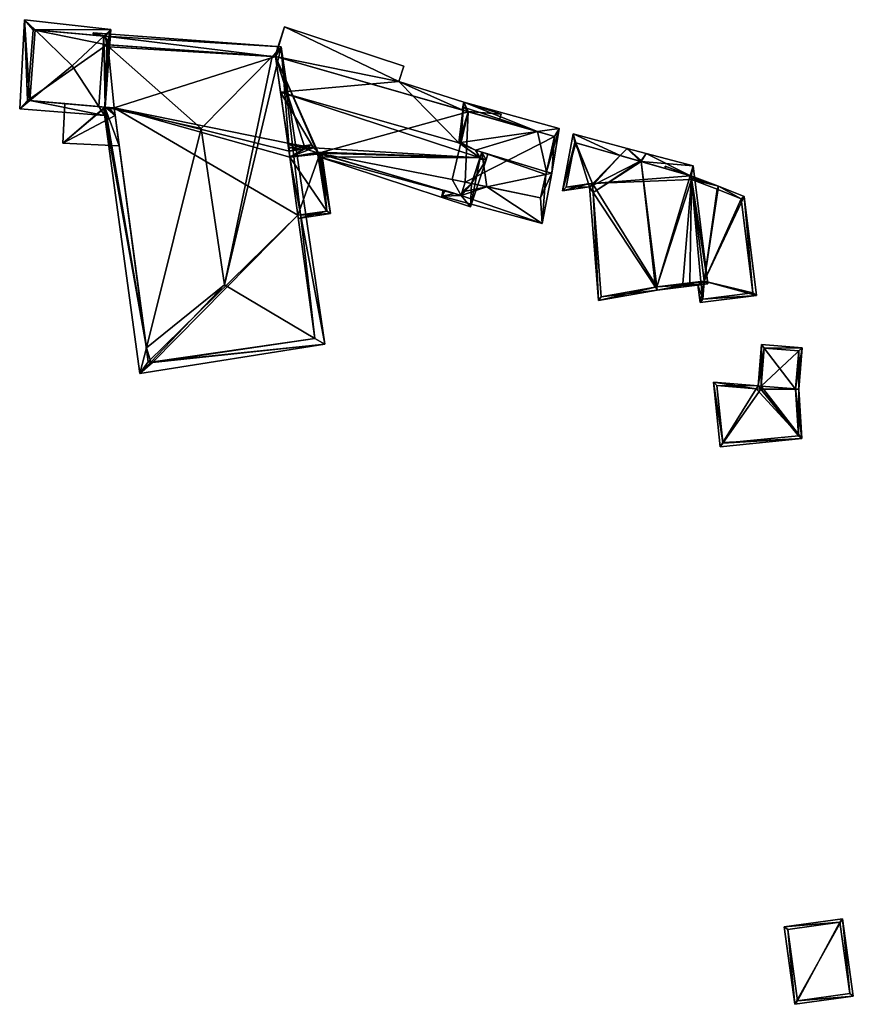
# Model space of a CAD drawing. Header units: inches. Extents: x 2558739 to 2563058, y 1133992 to 1137021.
# Tile 42 of 97: x 2560874 to 2560940, y 1134529 to 1134607. Entities that reach past the tile are written whole.
import ezdxf

# ---------------------------------------------------------------- set-up
doc = ezdxf.new("R2010")
doc.units = ezdxf.units.IN
doc.header["$MEASUREMENT"] = 0
for name, color, linetype in [('Gebaeude Einzelhaus', 10, 'Continuous'), ('Offenes Gebaeude', 10, 'Continuous'), ('Sakraler Turm', 10, 'Continuous'), ('Sakrales Gebaeude', 10, 'Continuous')]:
    doc.layers.add(name, color=color, linetype=linetype)

msp = doc.modelspace()

# ---------------------------------------------------------------- meshes
at = {"layer": 'Gebaeude Einzelhaus'}
mesh = msp.add_polyface(dxfattribs=at)
corners = [(2560893.898, 1134604.541, 391.039), (2560894.625, 1134606.894, 389.265), (2560893.851, 1134604.544, 391.047), (2560903.691, 1134602.556, 390.189), (2560904.092, 1134603.774, 389.265), (2560894.304, 1134601.722, 392.876), (2560908.444, 1134597.703, 392.437), (2560910.13, 1134596.506, 392.876), (2560910.283, 1134596.971, 392.524), (2560910.603, 1134596.35, 392.876), (2560909.772, 1134597.134, 392.527), (2560909.77, 1134597.135, 392.527), (2560910.758, 1134596.819, 392.52), (2560909.188, 1134600.173, 390.58), (2560908.593, 1134597.64, 392.446), (2560908.85, 1134600.918, 390.146), (2560909.19, 1134600.18, 390.575), (2560911.799, 1134599.981, 390.123), (2560911.632, 1134599.475, 390.507), (2560896.935, 1134597.319, 390.586), (2560897.298, 1134596.97, 390.438), (2560894.888, 1134597.671, 390.378), (2560896.258, 1134597.22, 390.378), (2560897.312, 1134596.876, 390.38), (2560897.354, 1134596.589, 390.203), (2560909.375, 1134592.628, 390.203), (2560895.69, 1134597.138, 390.203), (2560894.929, 1134597.389, 390.203), (2560909.458, 1134594.473, 391.416), (2560908.628, 1134593.541, 390.635), (2560908.938, 1134594.581, 391.375), (2560897.433, 1134596.84, 390.383), (2560910.1, 1134596.415, 392.811), (2560908.774, 1134600.291, 390.592), (2560908.778, 1134600.29, 390.592), (2560909.458, 1134594.473, 390.981), (2560893.898, 1134604.541, 383.087), (2560909.188, 1134600.173, 383.087), (2560894.888, 1134597.671, 383.087), (2560896.258, 1134597.22, 383.087), (2560897.312, 1134596.876, 383.087), (2560908.628, 1134593.541, 383.087), (2560908.628, 1134593.541, 390.29), (2560908.938, 1134594.581, 390.952), (2560908.938, 1134594.581, 383.087), (2560897.228, 1134596.901, 383.087), (2560907.926, 1134594.807, 383.087)]
mesh.append_faces([[corners[k] for k in face] for face in [(7, 9, 32), (34, 16, 13), (16, 17, 18), (33, 15, 34), (34, 15, 16), (16, 15, 17), (33, 3, 15), (3, 1, 4), (33, 0, 3), (3, 0, 1), (9, 8, 12), (9, 7, 8), (31, 24, 23), (25, 28, 9), (9, 28, 32), (31, 29, 24), (24, 29, 25), (25, 29, 28), (28, 29, 30), (26, 21, 22), (26, 27, 21), (1, 0, 2), (22, 21, 26), (26, 21, 27), (7, 25, 9), (7, 24, 25), (7, 23, 24), (7, 20, 23), (22, 19, 21), (21, 19, 5), (5, 19, 7), (7, 19, 20), (15, 16, 17), (17, 16, 18), (15, 13, 16), (3, 6, 15), (15, 6, 13), (13, 6, 14), (8, 9, 12), (6, 7, 11), (11, 7, 10), (10, 7, 8), (8, 7, 9), (3, 5, 6), (6, 5, 7), (3, 0, 5), (4, 1, 3), (3, 1, 0), (0, 1, 2)]], dxfattribs={"color": 13})
mesh.append_faces([[corners[k] for k in face] for face in [(40, 46, 41), (41, 46, 44), (40, 37, 46), (40, 36, 37), (36, 39, 38), (40, 45, 36), (36, 45, 39), (30, 35, 28), (30, 43, 35), (43, 42, 44), (44, 42, 41), (30, 29, 43), (43, 29, 42), (31, 42, 29), (31, 41, 42), (31, 40, 41), (31, 23, 40), (21, 39, 22), (21, 38, 39), (37, 34, 13), (36, 33, 37), (37, 33, 34), (36, 0, 33), (32, 8, 7), (32, 28, 8), (8, 28, 35)]], dxfattribs={"color": 41})
mesh = msp.add_polyface(dxfattribs=at)
corners = [(2560908.806, 1134600.537, 390.417), (2560908.85, 1134600.918, 390.146), (2560908.707, 1134600.31, 390.589), (2560908.809, 1134600.536, 390.417), (2560914.689, 1134598.593, 390.915), (2560916.403, 1134598.837, 390.497), (2560908.774, 1134600.291, 390.592), (2560908.778, 1134600.29, 390.592), (2560908.613, 1134597.727, 392.396), (2560908.444, 1134597.703, 392.437), (2560909.458, 1134594.473, 390.981), (2560908.938, 1134594.581, 390.952), (2560908.709, 1134593.813, 390.483), (2560910.675, 1134594.221, 391.049), (2560910.283, 1134596.971, 392.524), (2560915.342, 1134595.188, 392.394), (2560915.394, 1134595.415, 392.531), (2560915.817, 1134595.286, 392.531), (2560909.772, 1134597.134, 392.527), (2560907.369, 1134593.912, 390.307), (2560907.1, 1134593.48, 390.019), (2560908.119, 1134593.691, 390.312), (2560907.212, 1134593.958, 390.306), (2560909.77, 1134597.135, 392.527), (2560908.628, 1134593.541, 390.29), (2560915.042, 1134591.314, 389.787), (2560909.19, 1134600.18, 390.609), (2560908.593, 1134597.64, 392.446), (2560914.918, 1134593.341, 391.109), (2560916.035, 1134598.204, 390.903), (2560908.938, 1134594.581, 383.087), (2560914.918, 1134593.341, 383.087), (2560916.035, 1134598.204, 383.087), (2560909.19, 1134600.18, 383.087), (2560909.19, 1134600.18, 390.575), (2560909.188, 1134600.173, 390.58), (2560909.188, 1134600.173, 383.087), (2560907.926, 1134594.807, 383.087)]
mesh.append_faces([[corners[k] for k in face] for face in [(15, 16, 17), (29, 17, 16), (4, 5, 29), (29, 5, 17), (25, 28, 17), (17, 28, 15), (25, 13, 28), (20, 24, 25), (25, 24, 13), (13, 24, 12), (20, 21, 24), (8, 27, 9), (12, 10, 13), (12, 11, 10), (21, 20, 19), (19, 20, 22), (2, 0, 6), (7, 8, 9), (3, 26, 7), (7, 26, 8), (2, 1, 0), (0, 1, 3), (3, 1, 26), (26, 1, 4), (4, 1, 5), (13, 25, 15), (15, 25, 17), (13, 24, 25), (25, 24, 20), (20, 24, 21), (13, 12, 24), (23, 8, 9), (16, 4, 18), (18, 4, 23), (23, 4, 8), (16, 5, 4), (16, 17, 5), (22, 20, 19), (19, 20, 21), (14, 16, 18), (14, 15, 16), (16, 15, 17), (10, 13, 14), (14, 13, 15), (10, 12, 13), (10, 11, 12), (4, 7, 8), (8, 7, 9), (4, 3, 7), (0, 2, 6), (5, 1, 4), (4, 1, 3), (3, 1, 0), (0, 1, 2)]], dxfattribs={"color": 13})
mesh.append_faces([[corners[k] for k in face] for face in [(32, 36, 33), (31, 30, 32), (32, 30, 36), (36, 30, 37), (8, 35, 27), (35, 34, 36), (36, 34, 33), (8, 26, 35), (35, 26, 34), (26, 4, 34), (34, 4, 33), (33, 4, 32), (32, 4, 29), (15, 29, 16), (29, 31, 32), (15, 28, 29), (29, 28, 31), (13, 31, 28), (10, 30, 13), (13, 30, 31), (10, 11, 30)]], dxfattribs={"color": 41})
mesh = msp.add_polyface(dxfattribs=at)
corners = [(2560919.094, 1134593.773, 393.554), (2560918.81, 1134594.205, 393.359), (2560919.513, 1134585.21, 393.406), (2560924.034, 1134586.257, 396.952), (2560924.183, 1134586.03, 397.054), (2560924.152, 1134586.278, 397.054), (2560928.18, 1134586.53, 393.958), (2560927.014, 1134595.869, 393.958), (2560922.911, 1134596.216, 397.055), (2560923.3, 1134596.855, 396.698), (2560922.904, 1134596.275, 397.055), (2560922.832, 1134596.239, 396.99), (2560919.051, 1134594.327, 393.576), (2560921.793, 1134597.256, 396.301), (2560918.735, 1134594.446, 393.343), (2560919.042, 1134594.442, 393.588), (2560917.724, 1134597.715, 393.122), (2560921.246, 1134596.697, 395.762), (2560917.506, 1134598.419, 393.075), (2560916.655, 1134593.888, 392.555), (2560919.741, 1134585.504, 393.598), (2560924.146, 1134586.277, 397.049), (2560927.901, 1134586.747, 394.15), (2560926.865, 1134595.048, 394.15), (2560926.815, 1134595.088, 394.184), (2560917.633, 1134597.741, 393.09), (2560916.966, 1134594.186, 392.683), (2560919.038, 1134594.491, 393.593), (2560926.815, 1134595.088, 392.066), (2560926.865, 1134595.048, 392.057), (2560926.815, 1134595.088, 384.643), (2560926.865, 1134595.048, 384.643), (2560917.633, 1134597.741, 384.643), (2560916.966, 1134594.186, 384.643), (2560919.038, 1134594.491, 384.643), (2560919.741, 1134585.504, 384.643), (2560924.146, 1134586.277, 384.643), (2560927.625, 1134586.712, 392.115), (2560927.901, 1134586.747, 392.057), (2560926.218, 1134586.536, 384.643), (2560927.625, 1134586.712, 384.643), (2560926.763, 1134586.605, 384.643), (2560926.896, 1134594.798, 392.057), (2560926.896, 1134594.798, 384.643), (2560927.901, 1134586.747, 384.643)]
mesh.append_faces([[corners[k] for k in face] for face in [(27, 15, 14), (11, 10, 8), (0, 1, 12), (15, 12, 1), (1, 14, 15), (25, 26, 19), (19, 26, 1), (1, 26, 14), (18, 25, 19), (18, 16, 25), (17, 13, 11), (11, 13, 10), (16, 18, 17), (17, 18, 13), (8, 10, 9), (9, 10, 13), (23, 24, 7), (24, 9, 7), (24, 8, 9), (22, 4, 5), (7, 6, 23), (23, 6, 22), (22, 6, 4), (21, 5, 4), (4, 3, 21), (20, 3, 4), (2, 20, 4), (1, 0, 2), (2, 0, 20), (18, 19, 16), (16, 19, 14), (14, 19, 1), (17, 11, 13), (13, 11, 10), (15, 12, 17), (17, 12, 11), (15, 1, 12), (16, 17, 18), (18, 17, 13), (14, 15, 16), (16, 15, 17), (14, 1, 15), (9, 13, 10), (8, 3, 5), (5, 3, 4), (8, 0, 3), (0, 12, 1), (8, 11, 0), (0, 11, 12), (8, 10, 11), (8, 9, 10), (5, 7, 8), (8, 7, 9), (5, 6, 7), (5, 4, 6), (0, 2, 3), (3, 2, 4), (0, 1, 2)]], dxfattribs={"color": 13})
mesh.append_faces([[corners[k] for k in face] for face in [(30, 34, 32), (32, 34, 33), (34, 36, 35), (30, 43, 34), (34, 43, 36), (36, 43, 39), (39, 43, 41), (41, 43, 40), (40, 43, 44), (30, 31, 43), (29, 42, 31), (31, 42, 43), (42, 22, 38), (29, 23, 42), (42, 23, 22), (40, 37, 41), (37, 36, 39), (37, 5, 36), (38, 22, 37), (37, 22, 5), (5, 21, 36), (21, 3, 36), (3, 20, 36), (36, 20, 35), (0, 35, 20), (12, 34, 0), (0, 34, 35), (12, 15, 34), (15, 27, 34), (14, 34, 27), (14, 26, 34), (34, 26, 33), (26, 32, 33), (26, 25, 32), (25, 16, 32), (17, 30, 16), (16, 30, 32), (17, 11, 30), (11, 28, 30), (8, 24, 11), (11, 24, 28), (28, 29, 30), (30, 29, 31), (28, 23, 29), (28, 24, 23)]], dxfattribs={"color": 41})
mesh = msp.add_polyface(dxfattribs=at)
corners = [(2560927.901, 1134586.747, 392.057), (2560927.579, 1134585.036, 392.169), (2560932.045, 1134585.595, 391.219), (2560927.408, 1134586.434, 392.168), (2560931.064, 1134593.45, 391.219), (2560929.028, 1134594.26, 391.624), (2560926.815, 1134595.088, 392.066), (2560924.801, 1134595.855, 392.468), (2560926.865, 1134595.048, 392.057), (2560926.88, 1134594.924, 392.057), (2560926.896, 1134594.798, 392.057), (2560924.825, 1134595.663, 392.468), (2560927.625, 1134586.712, 392.115), (2560925.969, 1134586.505, 392.468), (2560926, 1134586.258, 392.468), (2560930.835, 1134593.273, 391.272), (2560928.938, 1134594.028, 391.649), (2560927.798, 1134585.315, 392.116), (2560931.766, 1134585.813, 391.272), (2560927.625, 1134586.713, 392.115), (2560928.938, 1134594.028, 384.643), (2560930.835, 1134593.273, 384.643), (2560926.896, 1134594.798, 384.643), (2560927.798, 1134585.315, 384.643), (2560927.625, 1134586.713, 384.643), (2560931.766, 1134585.813, 384.643), (2560927.901, 1134586.747, 384.643)]
mesh.append_faces([[corners[k] for k in face] for face in [(19, 3, 13), (13, 3, 14), (2, 18, 4), (4, 18, 15), (19, 17, 3), (3, 17, 1), (1, 17, 2), (2, 17, 18), (6, 5, 8), (8, 5, 9), (11, 7, 6), (6, 7, 5), (5, 10, 9), (5, 16, 10), (4, 15, 5), (5, 15, 16), (3, 13, 14), (3, 12, 13), (3, 0, 12), (6, 7, 11), (0, 5, 10), (10, 5, 9), (9, 5, 8), (8, 5, 6), (6, 5, 7), (0, 4, 5), (0, 2, 4), (3, 1, 0), (0, 1, 2)]], dxfattribs={"color": 13})
mesh.append_faces([[corners[k] for k in face] for face in [(20, 26, 22), (26, 23, 24), (26, 25, 23), (20, 21, 26), (26, 21, 25), (15, 18, 21), (21, 18, 25), (18, 23, 25), (18, 17, 23), (24, 23, 19), (19, 23, 17), (20, 22, 16), (16, 22, 10), (16, 15, 20), (20, 15, 21)]], dxfattribs={"color": 41})
mesh = msp.add_polyface(dxfattribs=at)
corners = [(2560932.025, 1134578.2, 391.742), (2560935.639, 1134574.256, 391.318), (2560932.174, 1134578.438, 391.768), (2560929.376, 1134573.956, 391.281), (2560929.159, 1134573.609, 391.243), (2560928.637, 1134578.725, 391.618), (2560932.423, 1134578.418, 391.768), (2560935.154, 1134578.196, 391.768), (2560935.403, 1134578.176, 391.768), (2560932.439, 1134581.701, 390.568), (2560935.667, 1134581.44, 390.568), (2560929.383, 1134573.883, 391.273), (2560935.375, 1134574.481, 391.342), (2560935.398, 1134581.211, 390.66), (2560935.153, 1134578.181, 391.766), (2560932.668, 1134581.432, 390.659), (2560928.916, 1134578.452, 391.61), (2560932.403, 1134578.169, 391.739), (2560935.153, 1134578.181, 385.934), (2560935.398, 1134581.211, 385.934), (2560932.668, 1134581.432, 385.934), (2560932.403, 1134578.169, 385.934), (2560928.916, 1134578.452, 385.934), (2560929.383, 1134573.883, 385.934), (2560935.375, 1134574.481, 385.934)]
mesh.append_faces([[corners[k] for k in face] for face in [(17, 0, 2), (2, 6, 17), (15, 6, 2), (0, 16, 2), (2, 16, 5), (5, 16, 3), (9, 15, 2), (13, 15, 10), (10, 15, 9), (8, 7, 13), (14, 8, 12), (14, 7, 8), (8, 13, 10), (8, 1, 12), (3, 4, 5), (4, 11, 1), (1, 11, 12), (4, 3, 11), (10, 7, 8), (10, 6, 7), (10, 9, 6), (6, 9, 2), (6, 1, 7), (7, 1, 8), (6, 2, 1), (2, 5, 0), (0, 5, 3), (3, 5, 4), (4, 1, 3), (3, 1, 0), (0, 1, 2)]], dxfattribs={"color": 13})
mesh.append_faces([[corners[k] for k in face] for face in [(21, 24, 23), (21, 23, 22), (18, 24, 21), (18, 21, 20), (18, 20, 19), (12, 24, 18), (12, 18, 14), (23, 24, 11), (11, 24, 12), (22, 23, 3), (3, 23, 11), (16, 22, 3), (21, 22, 0), (0, 22, 16), (17, 21, 0), (6, 21, 17), (20, 21, 15), (15, 21, 6), (19, 20, 15), (13, 19, 15), (18, 19, 13), (7, 18, 13), (14, 18, 7)]], dxfattribs={"color": 41})
mesh = msp.add_polyface(dxfattribs=at)
corners = [(2560935.088, 1134529.398, 394.817), (2560938.879, 1134536.181, 392.989), (2560934.241, 1134535.544, 394.817), (2560939.725, 1134530.036, 392.99), (2560934.523, 1134535.33, 394.719), (2560938.665, 1134535.9, 393.087), (2560935.301, 1134529.679, 394.72), (2560939.444, 1134530.25, 393.087), (2560938.665, 1134535.9, 386.19), (2560939.444, 1134530.25, 386.19), (2560934.523, 1134535.33, 386.19), (2560935.301, 1134529.679, 386.19)]
mesh.append_faces([[corners[k] for k in face] for face in [(7, 5, 1), (3, 6, 7), (3, 7, 1), (4, 6, 0), (0, 6, 3), (5, 4, 2), (1, 5, 2), (2, 4, 0), (3, 1, 0), (0, 1, 2)]], dxfattribs={"color": 13})
mesh.append_faces([[corners[k] for k in face] for face in [(8, 11, 10), (9, 11, 8), (7, 11, 9), (6, 11, 7), (10, 11, 4), (4, 11, 6), (8, 10, 5), (5, 10, 4), (9, 8, 7), (7, 8, 5)]], dxfattribs={"color": 41})
at = {"layer": 'Offenes Gebaeude'}
mesh = msp.add_polyface(dxfattribs=at)
corners = [(2560881.2, 1134599.859, 390.927), (2560881.118, 1134600.47, 391.006), (2560880.683, 1134600.508, 391.318), (2560880.371, 1134600.535, 391.294), (2560877.048, 1134597.669, 389.438), (2560880.424, 1134600.53, 391.325), (2560877.193, 1134600.813, 389.438), (2560881.522, 1134597.462, 389.438), (2560877.048, 1134597.669, 389.338), (2560877.193, 1134600.813, 389.338), (2560881.522, 1134597.462, 389.338), (2560880.371, 1134600.535, 389.338), (2560881.118, 1134600.47, 389.338)]
mesh.append_faces([[corners[k] for k in face] for face in [(0, 4, 7), (2, 5, 0), (0, 5, 4), (6, 4, 3), (3, 4, 5), (0, 1, 2)]], dxfattribs={"color": 13})
mesh.append_faces([[corners[k] for k in face] for face in [(11, 8, 9), (12, 10, 11), (11, 10, 8), (8, 10, 4), (4, 10, 7), (8, 6, 9), (8, 4, 6)]], dxfattribs={"color": 41})
at = {"layer": 'Sakraler Turm'}
mesh = msp.add_polyface(dxfattribs=at)
corners = [(2560874.849, 1134606.656, 401.01), (2560880.862, 1134606.695, 399.153), (2560874.015, 1134607.468, 399.153), (2560880.292, 1134606.16, 400.704), (2560877.781, 1134603.802, 407.537), (2560879.9, 1134600.577, 400.658), (2560880.363, 1134599.871, 399.153), (2560880.411, 1134600.532, 399.153), (2560874.428, 1134601.054, 400.771), (2560873.626, 1134600.397, 399.153), (2560880.292, 1134606.16, 400.705), (2560880.713, 1134605.465, 399.325), (2560880.538, 1134605.48, 399.84), (2560880.398, 1134606.15, 400.392), (2560874.698, 1134606.67, 400.689), (2560874.248, 1134601.07, 400.389), (2560874.428, 1134601.054, 400.772), (2560874.698, 1134606.67, 383.087), (2560874.248, 1134601.07, 383.087), (2560877.193, 1134600.813, 389.338), (2560880.371, 1134600.535, 383.087), (2560877.193, 1134600.813, 389.438), (2560880.371, 1134600.535, 389.338), (2560880.371, 1134600.535, 392.911), (2560880.371, 1134600.535, 391.294), (2560880.411, 1134600.532, 392.944), (2560880.705, 1134605.329, 393.636), (2560880.713, 1134605.465, 393.513), (2560880.619, 1134605.473, 393.51), (2560880.538, 1134605.48, 393.509), (2560880.619, 1134605.473, 383.087), (2560880.538, 1134605.48, 383.087), (2560880.398, 1134606.15, 392.918), (2560880.398, 1134606.15, 383.087)]
mesh.append_faces([[corners[k] for k in face] for face in [(6, 5, 7), (16, 9, 15), (16, 6, 9), (16, 5, 6), (2, 15, 9), (2, 14, 15), (2, 0, 14), (10, 1, 13), (1, 12, 13), (7, 11, 1), (1, 11, 12), (10, 0, 1), (1, 0, 2), (8, 5, 4), (8, 6, 5), (8, 9, 6), (0, 8, 4), (0, 2, 8), (8, 2, 9), (5, 3, 4), (5, 7, 3), (3, 7, 1), (5, 6, 7), (3, 0, 4), (3, 1, 0), (0, 1, 2)]], dxfattribs={"color": 13})
mesh.append_faces([[corners[k] for k in face] for face in [(17, 31, 18), (18, 31, 20), (20, 31, 30), (17, 33, 31), (10, 13, 0), (17, 32, 33), (17, 14, 32), (32, 14, 13), (13, 14, 0), (32, 31, 33), (13, 29, 32), (32, 29, 31), (13, 12, 29), (11, 29, 12), (29, 30, 31), (11, 28, 29), (29, 28, 30), (11, 27, 28), (11, 26, 27), (11, 7, 26), (26, 7, 25), (15, 5, 16), (15, 7, 5), (15, 23, 7), (7, 23, 25), (15, 21, 23), (23, 21, 24), (19, 20, 22), (15, 18, 21), (21, 18, 19), (19, 18, 20), (15, 17, 18), (15, 14, 17)]], dxfattribs={"color": 41})
at = {"layer": 'Sakrales Gebaeude'}
mesh = msp.add_polyface(dxfattribs=at)
corners = [(2560897.02, 1134582.2, 393.809), (2560894.369, 1134605.308, 392.992), (2560889.853, 1134586.456, 399.062), (2560897.811, 1134581.73, 393.229), (2560884.015, 1134580.31, 393.972), (2560883.163, 1134579.413, 393.229), (2560880.398, 1134606.15, 392.918), (2560879.454, 1134606.435, 392.709), (2560879.705, 1134606.213, 392.895), (2560880.619, 1134605.473, 393.51), (2560880.538, 1134605.48, 393.509), (2560880.713, 1134605.465, 393.513), (2560893.634, 1134604.56, 393.695), (2560880.705, 1134605.329, 393.636), (2560888.028, 1134598.848, 399.062), (2560883.67, 1134581.44, 393.838), (2560880.262, 1134600.545, 392.822), (2560880.371, 1134600.535, 392.911), (2560880.411, 1134600.532, 392.944), (2560879.482, 1134606.234, 392.713), (2560897.028, 1134582.201, 393.802), (2560895.048, 1134596.561, 393.564), (2560884.148, 1134580.29, 393.932), (2560880.619, 1134605.474, 393.51), (2560893.898, 1134604.541, 393.478), (2560883.818, 1134580.34, 393.827), (2560881.118, 1134600.47, 393.52), (2560880.619, 1134605.474, 383.087), (2560893.898, 1134604.541, 383.087), (2560880.424, 1134600.53, 391.325), (2560880.371, 1134600.535, 391.294), (2560880.683, 1134600.508, 391.318), (2560881.118, 1134600.47, 391.006), (2560880.371, 1134600.535, 389.338), (2560881.118, 1134600.47, 383.087), (2560881.118, 1134600.47, 389.338), (2560880.371, 1134600.535, 383.087), (2560883.818, 1134580.34, 383.087), (2560881.522, 1134597.462, 389.338), (2560881.522, 1134597.462, 389.438), (2560881.2, 1134599.859, 390.927), (2560884.148, 1134580.29, 383.087), (2560897.028, 1134582.201, 383.087), (2560895.682, 1134591.963, 391.553), (2560895.682, 1134591.963, 383.087), (2560895.048, 1134596.561, 391.535), (2560894.98, 1134597.034, 391.535), (2560894.888, 1134597.671, 390.378), (2560894.304, 1134601.722, 392.876), (2560894.98, 1134597.034, 383.087), (2560894.888, 1134597.671, 383.087), (2560893.898, 1134604.541, 391.039), (2560895.048, 1134596.561, 383.087)]
mesh.append_faces([[corners[k] for k in face] for face in [(15, 18, 26), (15, 17, 18), (5, 16, 15), (15, 16, 17), (7, 8, 19), (5, 25, 4), (5, 15, 25), (12, 1, 24), (24, 1, 21), (6, 23, 10), (6, 12, 23), (6, 1, 12), (8, 7, 6), (6, 7, 1), (0, 20, 3), (5, 22, 3), (3, 22, 0), (5, 4, 22), (3, 21, 1), (3, 20, 21), (15, 2, 14), (15, 4, 2), (15, 5, 4), (7, 19, 8), (18, 14, 13), (17, 15, 18), (18, 15, 14), (17, 16, 15), (15, 16, 5), (14, 2, 12), (12, 2, 1), (12, 13, 14), (12, 11, 13), (1, 6, 12), (12, 6, 11), (11, 6, 9), (9, 6, 10), (1, 7, 6), (6, 7, 8), (4, 0, 2), (4, 3, 0), (4, 5, 3), (3, 1, 0), (0, 1, 2)]], dxfattribs={"color": 13})
mesh.append_faces([[corners[k] for k in face] for face in [(41, 44, 42), (44, 34, 52), (52, 34, 49), (49, 34, 50), (50, 34, 28), (28, 34, 27), (27, 34, 36), (41, 37, 44), (44, 37, 34), (51, 12, 24), (51, 28, 12), (46, 21, 45), (46, 48, 21), (21, 48, 24), (24, 48, 51), (50, 47, 49), (49, 47, 46), (46, 47, 48), (21, 43, 45), (43, 42, 44), (21, 20, 43), (43, 20, 42), (20, 0, 42), (0, 41, 42), (0, 22, 41), (22, 25, 41), (41, 25, 37), (4, 25, 22), (34, 38, 35), (39, 26, 40), (40, 26, 32), (38, 15, 39), (39, 15, 26), (34, 37, 38), (38, 37, 15), (15, 37, 25), (36, 34, 33), (33, 34, 35), (18, 31, 26), (26, 31, 32), (18, 17, 31), (31, 17, 29), (29, 17, 30), (23, 12, 27), (27, 12, 28)]], dxfattribs={"color": 41})
mesh = msp.add_polyface(dxfattribs=at)
corners = [(2560896.707, 1134597.538, 390.68), (2560894.944, 1134597.281, 391.534), (2560894.98, 1134597.034, 391.535), (2560895.048, 1134596.561, 391.535), (2560897.433, 1134596.84, 390.383), (2560895.682, 1134591.963, 391.553), (2560897.298, 1134596.97, 390.438), (2560896.935, 1134597.319, 390.586), (2560898.263, 1134592.088, 390.318), (2560895.716, 1134591.716, 391.554), (2560897.576, 1134596.798, 390.318), (2560897.98, 1134592.299, 390.438), (2560897.312, 1134596.876, 390.38), (2560897.98, 1134592.299, 383.087), (2560897.312, 1134596.876, 383.087), (2560896.258, 1134597.22, 390.378), (2560894.98, 1134597.034, 383.087), (2560896.258, 1134597.22, 383.087), (2560895.682, 1134591.963, 383.087), (2560897.228, 1134596.901, 383.087), (2560895.048, 1134596.561, 383.087)]
mesh.append_faces([[corners[k] for k in face] for face in [(2, 0, 7), (2, 1, 0), (10, 11, 4), (4, 11, 6), (11, 9, 5), (10, 8, 11), (11, 8, 9), (4, 8, 10), (4, 5, 8), (8, 5, 9), (0, 3, 7), (7, 3, 6), (6, 3, 4), (4, 3, 5), (0, 2, 3), (0, 1, 2)]], dxfattribs={"color": 13})
mesh.append_faces([[corners[k] for k in face] for face in [(17, 20, 16), (20, 13, 18), (17, 19, 20), (20, 19, 13), (13, 19, 14), (13, 11, 18), (18, 11, 5), (16, 15, 17), (16, 2, 15), (15, 2, 7), (12, 13, 14), (6, 11, 12), (12, 11, 13)]], dxfattribs={"color": 41})

doc.saveas('drawing.dxf')
